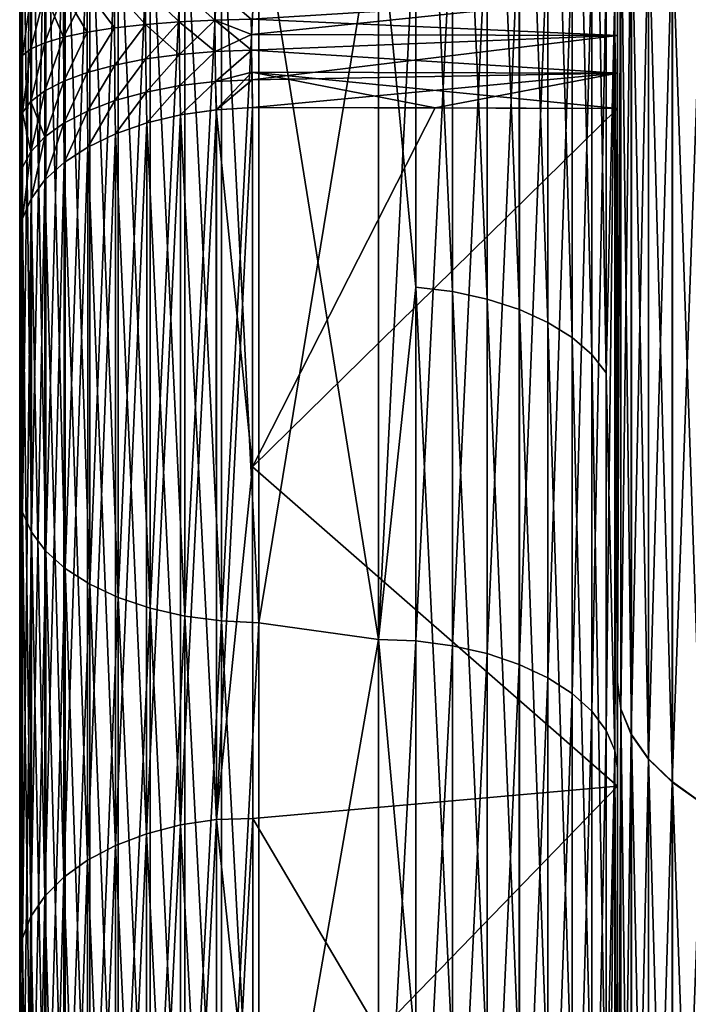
# Model space of a CAD drawing. Header units: metres. Extents: x -2 to 78, y -85 to 85.
# Tile 139 of 256: x 12.5 to 13.059, y -45.355 to -44.531. Entities that reach past the tile are written whole.
import ezdxf

# ---------------------------------------------------------------- set-up
doc = ezdxf.new("R2010")
doc.units = ezdxf.units.M
doc.layers.add('solid_20004802', color=7, linetype='CONTINUOUS')

msp = doc.modelspace()

# ---------------------------------------------------------------- linework, layer by layer
at = {"layer": 'solid_20004802'}
for points in [[(12.831279, -44.091808, -11.316695), (12.831272, -44.754642, -10.934008), (12.8, -44.424999, -11.128427)], [(12.861919, -44.758514, -10.940274), (12.831272, -44.754642, -10.934008), (12.831279, -44.091808, -11.316695)], [(12.861921, -44.095299, -11.323181), (12.861919, -44.758514, -10.940274), (12.831279, -44.091808, -11.316695)], [(12.891046, -44.76487, -10.950567), (12.861919, -44.758514, -10.940274), (12.861921, -44.095299, -11.323181)], [(12.891043, -44.101032, -11.333832), (12.891046, -44.76487, -10.950567), (12.861921, -44.095299, -11.323181)], [(12.917883, -44.773548, -10.964611), (12.891046, -44.76487, -10.950567), (12.891043, -44.101032, -11.333832)], [(12.917877, -44.108856, -11.348367), (12.917883, -44.773548, -10.964611), (12.891043, -44.101032, -11.333832)], [(12.941785, -44.784325, -10.982059), (12.917883, -44.773548, -10.964611), (12.917877, -44.108856, -11.348367)], [(12.941779, -44.118576, -11.366424), (12.941785, -44.784325, -10.982059), (12.917877, -44.108856, -11.348367)], [(12.96217, -44.796944, -11.002482), (12.941785, -44.784325, -10.982059), (12.941779, -44.118576, -11.366424)], [(12.962164, -44.129955, -11.387559), (12.96217, -44.796944, -11.002482), (12.941779, -44.118576, -11.366424)], [(12.978467, -44.811016, -11.025263), (12.96217, -44.796944, -11.002482), (12.962164, -44.129955, -11.387559)], [(12.978467, -44.142651, -11.411144), (12.978467, -44.811016, -11.025263), (12.962164, -44.129955, -11.387559)], [(12.990419, -44.826317, -11.050032), (12.978467, -44.811016, -11.025263), (12.978467, -44.142651, -11.411144)], [(12.990419, -44.156448, -11.436779), (12.990419, -44.826317, -11.050032), (12.978467, -44.142651, -11.411144)], [(12.990419, -44.156448, -11.436779), (12.997656, -44.509575, -11.274918), (12.990419, -44.826317, -11.050032)], [(12.5, -44.325001, -10.955221), (12.502442, -44.340382, -10.981865), (12.502442, -44.942852, -10.611251)], [(12.5, -44.924492, -10.586597), (12.5, -44.325001, -10.955221), (12.502442, -44.942852, -10.611251)], [(12.5, -44.430908, -10.325994), (12.5, -44.325001, -10.955221), (12.5, -44.924492, -10.586597)], [(12.5, -44.325001, 10.955221), (12.5, -44.924507, 10.586586), (12.502443, -44.340385, 10.98187)], [(12.5, -44.714161, 10.255698), (12.5, -44.924507, 10.586586), (12.5, -44.325001, 10.955221)], [(12.5, -44.668224, 10.281624), (12.5, -44.714161, 10.255698), (12.5, -44.325001, 10.955221)], [(12.5, -44.618114, 10.301608), (12.5, -44.668224, 10.281624), (12.5, -44.325001, 10.955221)], [(12.5, -44.566364, 10.314593), (12.5, -44.618114, 10.301608), (12.5, -44.325001, 10.955221)], [(12.5, -44.513382, 10.320601), (12.5, -44.566364, 10.314593), (12.5, -44.325001, 10.955221)], [(12.5, -44.924507, 10.586586), (12.502443, -44.942856, 10.611255), (12.502443, -44.340385, 10.98187)], [(12.502442, -44.340382, -10.981865), (12.509754, -44.355652, -11.008312), (12.509754, -44.959572, -10.636805)], [(12.502442, -44.942852, -10.611251), (12.502442, -44.340382, -10.981865), (12.509754, -44.959572, -10.636805)], [(12.502443, -44.340385, 10.98187), (12.502443, -44.942856, 10.611255), (12.509755, -44.355656, 11.008316)], [(12.502443, -44.942856, 10.611255), (12.509755, -44.959572, 10.636808), (12.509755, -44.355656, 11.008316)], [(12.509754, -44.355652, -11.008312), (12.521756, -44.370159, -11.033442), (12.521756, -44.97546, -10.661087)], [(12.509754, -44.959572, -10.636805), (12.509754, -44.355652, -11.008312), (12.521756, -44.97546, -10.661087)], [(12.509755, -44.355656, 11.008316), (12.509755, -44.959572, 10.636808), (12.521757, -44.370163, 11.033444)], [(12.509755, -44.959572, 10.636808), (12.521757, -44.97546, 10.661089), (12.521757, -44.370163, 11.033444)], [(12.521756, -44.370159, -11.033442), (12.538152, -44.383553, -11.056635), (12.538152, -44.99012, -10.683496)], [(12.521756, -44.97546, -10.661087), (12.521756, -44.370159, -11.033442), (12.538152, -44.99012, -10.683496)], [(12.521757, -44.370163, 11.033444), (12.521757, -44.97546, 10.661089), (12.538154, -44.383553, 11.056637)], [(12.521757, -44.97546, 10.661089), (12.538154, -44.990124, 10.683498), (12.538154, -44.383553, 11.056637)], [(12.538152, -44.383553, -11.056635), (12.558537, -44.395493, -11.077319), (12.558537, -45.003197, -10.703484)], [(12.538152, -44.99012, -10.683496), (12.538152, -44.383553, -11.056635), (12.558537, -45.003197, -10.703484)], [(12.538154, -44.383553, 11.056637), (12.538154, -44.990124, 10.683498), (12.558538, -44.395493, 11.07732)], [(13.002666, -44.405506, 12.144193), (13, -44.384079, 12.108876), (13, -45.084728, 11.712728)], [(13, -44.525002, 11.301632), (13, -45.084728, 11.712728), (13, -44.384079, 12.108876)], [(13, -45.084831, -11.712587), (13, -44.525002, -11.301632), (13, -44.384178, -12.108747)], [(13.002882, -44.40546, -12.144061), (13, -45.084831, -11.712587), (13, -44.384178, -12.108747)], [(12.538154, -44.990124, 10.683498), (12.558538, -45.003201, 10.703485), (12.558538, -44.395493, 11.07732)], [(12.558537, -44.395493, -11.077319), (12.582411, -44.405693, -11.094986), (12.582411, -45.014366, -10.720553)], [(12.558537, -45.003197, -10.703484), (12.558537, -44.395493, -11.077319), (12.582411, -45.014366, -10.720553)], [(12.558538, -44.395493, 11.07732), (12.558538, -45.003201, 10.703485), (12.582411, -44.405693, 11.094986)], [(12.558538, -45.003201, 10.703485), (12.582411, -45.014366, 10.720553), (12.582411, -44.405693, 11.094986)], [(12.582411, -44.405693, -11.094986), (12.609182, -44.413898, -11.109199), (12.609182, -45.023354, -10.734286)], [(12.582411, -45.014366, -10.720553), (12.582411, -44.405693, -11.094986), (12.609182, -45.023354, -10.734286)], [(12.582411, -44.405693, 11.094986), (12.582411, -45.014366, 10.720553), (12.609182, -44.413898, 11.109198)], [(13.002882, -44.40546, -12.144061), (13.002878, -45.107441, -11.747023), (13, -45.084831, -11.712587)], [(13.002668, -45.107483, 11.747151), (13.002666, -44.405506, 12.144193), (13, -45.084728, 11.712728)], [(13.011384, -44.42477, 12.180671), (13.002666, -44.405506, 12.144193), (13.002668, -45.107483, 11.747151)], [(13.011598, -45.128792, -11.782318), (13.002878, -45.107441, -11.747023), (13.002882, -44.40546, -12.144061)], [(13.011601, -44.424706, -12.18055), (13.011598, -45.128792, -11.782318), (13.002882, -44.40546, -12.144061)], [(12.582411, -45.014366, 10.720553), (12.609182, -45.023354, 10.734286), (12.609182, -44.413898, 11.109198)], [(12.609182, -44.413898, -11.109199), (12.638193, -44.419907, -11.119606), (12.638193, -45.029934, -10.744343)], [(12.609182, -45.023354, -10.734286), (12.609182, -44.413898, -11.109199), (12.638193, -45.029934, -10.744343)], [(12.609182, -44.413898, 11.109198), (12.609182, -45.023354, 10.734286), (12.638191, -44.419907, 11.119606)], [(12.609182, -45.023354, 10.734286), (12.638191, -45.029934, 10.744343), (12.638191, -44.419907, 11.119606)], [(12.638191, -44.419907, 11.119606), (12.638191, -45.029934, 10.744343), (12.668724, -44.423573, 11.125954)], [(12.638191, -45.029934, 10.744343), (12.668724, -45.033943, 10.750476), (12.668724, -44.423573, 11.125954)], [(12.638193, -44.419907, -11.119606), (12.668727, -44.423573, -11.125954), (12.668727, -45.033947, -10.750477)], [(12.638193, -45.029934, -10.744343), (12.638193, -44.419907, -11.119606), (12.668727, -45.033947, -10.750477)], [(12.668724, -44.423573, 11.125954), (12.668724, -45.033943, 10.750476), (12.7, -44.424999, 11.128427)], [(12.7, -45.035507, -10.752866), (12.668727, -45.033947, -10.750477), (12.668727, -44.423573, -11.125954)], [(12.7, -44.424999, -11.128427), (12.7, -45.035507, -10.752866), (12.668727, -44.423573, -11.125954)], [(12.5, -44.440125, -10.321852), (12.5, -44.430908, -10.325994), (12.5, -44.924492, -10.586597)], [(12.668724, -45.033943, 10.750476), (12.699998, -45.035507, 10.752866), (12.7, -44.424999, 11.128427)], [(12.8, -44.424999, 11.128427), (12.7, -44.424999, 11.128427), (12.699998, -45.035507, 10.752866)], [(12.800002, -45.049397, 10.743767), (12.8, -44.424999, 11.128427), (12.699998, -45.035507, 10.752866)], [(12.8, -45.049397, -10.743767), (12.7, -45.035507, -10.752866), (12.7, -44.424999, -11.128427)], [(12.8, -44.424999, -11.128427), (12.8, -45.049397, -10.743767), (12.7, -44.424999, -11.128427)], [(12.831272, -44.754642, -10.934008), (12.8, -45.049397, -10.743767), (12.8, -44.424999, -11.128427)], [(12.831264, -44.426071, 11.130285), (12.8, -44.424999, 11.128427), (12.800002, -45.049397, 10.743767)], [(12.831257, -45.050571, 10.745561), (12.831264, -44.426071, 11.130285), (12.800002, -45.049397, 10.743767)], [(12.861906, -44.429756, 11.136662), (12.831264, -44.426071, 11.130285), (12.831257, -45.050571, 10.745561)], [(12.861903, -45.054611, 10.751717), (12.861906, -44.429756, 11.136662), (12.831257, -45.050571, 10.745561)], [(12.891028, -44.435802, 11.147135), (12.861906, -44.429756, 11.136662), (12.861903, -45.054611, 10.751717)], [(13.011387, -45.128853, 11.782435), (13.011384, -44.42477, 12.180671), (13.002668, -45.107483, 11.747151)], [(13.0258, -44.443253, 12.215716), (13.011384, -44.42477, 12.180671), (13.011387, -45.128853, 11.782435)], [(13.026013, -45.149303, -11.816218), (13.011598, -45.128792, -11.782318), (13.011601, -44.424706, -12.18055)], [(13.026018, -44.443188, -12.215595), (13.026013, -45.149303, -11.816218), (13.011601, -44.424706, -12.18055)], [(12.5, -44.448124, -10.319922), (12.5, -44.440125, -10.321852), (12.5, -44.924492, -10.586597)], [(12.89103, -45.061245, 10.76183), (12.891028, -44.435802, 11.147135), (12.861903, -45.054611, 10.751717)], [(12.917863, -44.444054, 11.161427), (12.891028, -44.435802, 11.147135), (12.89103, -45.061245, 10.76183)], [(12.5, -44.460278, -10.31949), (12.5, -44.448124, -10.319922), (12.5, -44.924492, -10.586597)], [(12.917867, -45.070301, 10.77563), (12.917863, -44.444054, 11.161427), (12.89103, -45.061245, 10.76183)], [(12.941765, -44.454304, 11.179184), (12.917863, -44.444054, 11.161427), (12.917867, -45.070301, 10.77563)], [(13.025803, -45.149364, 11.816336), (13.0258, -44.443253, 12.215716), (13.011387, -45.128853, 11.782435)], [(13.045628, -44.460613, 12.24863), (13.0258, -44.443253, 12.215716), (13.025803, -45.149364, 11.816336)], [(13.045842, -45.168564, -11.848054), (13.026013, -45.149303, -11.816218), (13.026018, -44.443188, -12.215595)], [(13.045846, -44.460548, -12.248507), (13.045842, -45.168564, -11.848054), (13.026018, -44.443188, -12.215595)], [(12.94177, -45.081551, 10.792774), (12.941765, -44.454304, 11.179184), (12.917867, -45.070301, 10.77563)], [(12.962151, -44.466305, 11.199967), (12.941765, -44.454304, 11.179184), (12.94177, -45.081551, 10.792774)], [(12.5, -44.513382, -10.320601), (12.5, -44.460278, -10.31949), (12.5, -44.924492, -10.586597)], [(13.04563, -45.168625, 11.848173), (13.045628, -44.460613, 12.24863), (13.025803, -45.149364, 11.816336)], [(13.070477, -44.476505, 12.278758), (13.045628, -44.460613, 12.24863), (13.04563, -45.168625, 11.848173)], [(13.070691, -45.186195, -11.877197), (13.045842, -45.168564, -11.848054), (13.045846, -44.460548, -12.248507)], [(13.070696, -44.47644, -12.278635), (13.070691, -45.186195, -11.877197), (13.045846, -44.460548, -12.248507)], [(12.962155, -45.094715, 10.81284), (12.962151, -44.466305, 11.199967), (12.94177, -45.081551, 10.792774)], [(12.97852, -44.479759, 11.22327), (12.962151, -44.466305, 11.199967), (12.962155, -45.094715, 10.81284)], [(12.978524, -45.109478, 10.83534), (12.97852, -44.479759, 11.22327), (12.962155, -45.094715, 10.81284)], [(12.990418, -44.494263, 11.248392), (12.97852, -44.479759, 11.22327), (12.978524, -45.109478, 10.83534)], [(13.070479, -45.18626, 11.877316), (13.070477, -44.476505, 12.278758), (13.04563, -45.168625, 11.848173)], [(12.990418, -45.125389, 10.859587), (12.990418, -44.494263, 11.248392), (12.978524, -45.109478, 10.83534)], [(12.997656, -44.509575, 11.274918), (12.990418, -44.494263, 11.248392), (12.990418, -45.125389, 10.859587)], [(12.57936, -44.506111, -10.161241), (12.556344, -44.50703, -10.18158), (12.579412, -44.537964, -10.157614)], [(12.579412, -44.537964, 10.157614), (12.556344, -44.50703, 10.18158), (12.57936, -44.506111, 10.161241)], [(12.605236, -44.50536, -10.144644), (12.57936, -44.506111, -10.161241), (12.605302, -44.535011, -10.141268)], [(12.605302, -44.535011, 10.141268), (12.57936, -44.506111, 10.161241), (12.605236, -44.50536, 10.144644)], [(12.57936, -44.506111, -10.161241), (12.579412, -44.537964, -10.157614), (12.605302, -44.535011, -10.141268)], [(12.605302, -44.535011, 10.141268), (12.579412, -44.537964, 10.157614), (12.57936, -44.506111, 10.161241)], [(12.633397, -44.504799, -10.132213), (12.605236, -44.50536, -10.144644), (12.633479, -44.532799, -10.129028)], [(12.633479, -44.532799, 10.129028), (12.605236, -44.50536, 10.144644), (12.633397, -44.504799, 10.132213)], [(12.605236, -44.50536, -10.144644), (12.605302, -44.535011, -10.141268), (12.633479, -44.532799, -10.129028)], [(12.633479, -44.532799, 10.129028), (12.605302, -44.535011, 10.141268), (12.605236, -44.50536, 10.144644)], [(12.66314, -44.504436, -10.124241), (12.633397, -44.504799, -10.132213), (12.663237, -44.53138, -10.121186)], [(12.663237, -44.53138, 10.121186), (12.633397, -44.504799, 10.132213), (12.66314, -44.504436, 10.124241)], [(12.633397, -44.504799, -10.132213), (12.633479, -44.532799, -10.129028), (12.663237, -44.53138, -10.121186)], [(12.663237, -44.53138, 10.121186), (12.633479, -44.532799, 10.129028), (12.633397, -44.504799, 10.132213)], [(12.66314, -44.504436, -10.124241), (12.663237, -44.53138, -10.121186), (12.693732, -44.530769, -10.117895)], [(12.663237, -44.53138, 10.121186), (12.66314, -44.504436, 10.124241), (12.693732, -44.530769, 10.117895)], [(12.502374, -44.51194, -10.290041), (12.5, -44.513382, -10.320601), (12.5, -44.566364, -10.314593)], [(12.502374, -44.51194, -10.290041), (12.5, -44.566364, -10.314593), (12.502375, -44.560909, -10.284518)], [(12.502374, -44.51194, 10.290041), (12.5, -44.566364, 10.314593), (12.5, -44.513382, 10.320601)], [(12.502375, -44.560909, 10.284518), (12.5, -44.566364, 10.314593), (12.502374, -44.51194, 10.290041)], [(12.5, -44.566364, -10.314593), (12.5, -44.513382, -10.320601), (12.5, -44.924492, -10.586597)], [(12.509403, -44.510582, -10.260089), (12.502374, -44.51194, -10.290041), (12.502375, -44.560909, -10.284518)], [(12.502375, -44.560909, 10.284518), (12.502374, -44.51194, 10.290041), (12.509403, -44.510582, 10.260089)], [(12.509403, -44.510582, -10.260089), (12.502375, -44.560909, -10.284518), (12.509409, -44.555573, -10.255004)], [(12.509409, -44.555573, 10.255004), (12.502375, -44.560909, 10.284518), (12.509403, -44.510582, 10.260089)], [(12.520945, -44.509293, -10.231573), (12.509403, -44.510582, -10.260089), (12.509409, -44.555573, -10.255004)], [(12.509409, -44.555573, 10.255004), (12.509403, -44.510582, 10.260089), (12.520945, -44.509293, 10.231573)], [(12.520945, -44.509293, -10.231573), (12.509409, -44.555573, -10.255004), (12.520959, -44.550495, -10.226906)], [(12.520959, -44.550495, 10.226906), (12.509409, -44.555573, 10.255004), (12.520945, -44.509293, 10.231573)], [(12.536727, -44.508102, -10.205209), (12.520945, -44.509293, -10.231573), (12.536751, -44.545799, -10.20093)], [(12.520959, -44.550495, 10.226906), (12.520945, -44.509293, 10.231573), (12.536727, -44.508102, 10.205209)], [(12.520945, -44.509293, -10.231573), (12.520959, -44.550495, -10.226906), (12.536751, -44.545799, -10.20093)], [(12.536751, -44.545799, 10.20093), (12.520959, -44.550495, 10.226906), (12.536727, -44.508102, 10.205209)], [(12.556344, -44.50703, -10.18158), (12.536727, -44.508102, -10.205209), (12.55638, -44.541588, -10.177649)], [(12.536751, -44.545799, 10.20093), (12.536727, -44.508102, 10.205209), (12.556344, -44.50703, 10.18158)], [(12.536727, -44.508102, -10.205209), (12.536751, -44.545799, -10.20093), (12.55638, -44.541588, -10.177649)], [(12.55638, -44.541588, 10.177649), (12.536751, -44.545799, 10.20093), (12.556344, -44.50703, 10.18158)], [(12.556344, -44.50703, -10.18158), (12.55638, -44.541588, -10.177649), (12.579412, -44.537964, -10.157614)], [(12.579412, -44.537964, 10.157614), (12.55638, -44.541588, 10.177649), (12.556344, -44.50703, 10.18158)], [(12.693732, -44.530769, -10.117895), (12.693829, -44.543407, -10.115176), (13, -44.511341, -10.110641)], [(12.693732, -44.530769, 10.117895), (13, -44.511341, 10.110641), (13, -44.544308, 10.105217)], [(12.693829, -44.543407, -10.115176), (13, -44.544308, -10.105217), (13, -44.511341, -10.110641)], [(12.997656, -45.142189, 10.885195), (12.997656, -44.509575, 11.274918), (12.990418, -45.125389, 10.859587)], [(12.990419, -44.826317, -11.050032), (12.997656, -44.509575, -11.274918), (12.997656, -45.142189, -10.885195)], [(13, -45.157009, -10.91235), (12.997656, -44.509575, -11.274918), (13, -44.525002, -11.301632)], [(13, -45.157009, -10.91235), (12.997656, -45.142189, -10.885195), (12.997656, -44.509575, -11.274918)], [(13, -44.525002, 11.301632), (12.997656, -44.509575, 11.274918), (12.997656, -45.142189, 10.885195)], [(13, -44.511341, 10.110641), (13, -44.511341, -10.110641), (13, -44.544308, -10.105217)], [(13, -44.511341, 10.110641), (13, -44.544308, -10.105217), (13, -44.544308, 10.105217)], [(12.663237, -44.53138, -10.121186), (12.633479, -44.532799, -10.129028), (12.66344, -44.557636, -10.114559)], [(12.633652, -44.560081, 10.122121), (12.633479, -44.532799, 10.129028), (12.663237, -44.53138, 10.121186)], [(12.66344, -44.557636, 10.114559), (12.633652, -44.560081, 10.122121), (12.663237, -44.53138, 10.121186)], [(12.663237, -44.53138, -10.121186), (12.693829, -44.543407, -10.115176), (12.693732, -44.530769, -10.117895)], [(12.663237, -44.53138, 10.121186), (12.693732, -44.530769, 10.117895), (12.693829, -44.543407, 10.115176)], [(12.663237, -44.53138, -10.121186), (12.693961, -44.556644, -10.111387), (12.693829, -44.543407, -10.115176)], [(12.663237, -44.53138, -10.121186), (12.66344, -44.557636, -10.114559), (12.693961, -44.556644, -10.111387)], [(12.66344, -44.557636, 10.114559), (12.663237, -44.53138, 10.121186), (12.693829, -44.543407, 10.115176)], [(12.693829, -44.543407, 10.115176), (12.693732, -44.530769, 10.117895), (13, -44.544308, 10.105217)], [(13, -45.156914, 10.912414), (13, -44.525002, 11.301632), (12.997656, -45.142189, 10.885195)], [(13, -45.084831, -11.712587), (13, -45.157009, -10.91235), (13, -44.525002, -11.301632)], [(13, -45.156914, 10.912414), (13, -45.084728, 11.712728), (13, -44.525002, 11.301632)], [(12.579412, -44.537964, -10.157614), (12.55638, -44.541588, -10.177649), (12.556459, -44.575279, -10.169113)], [(12.556459, -44.575279, 10.169113), (12.55638, -44.541588, 10.177649), (12.579412, -44.537964, 10.157614)], [(12.579412, -44.537964, -10.157614), (12.556459, -44.575279, -10.169113), (12.57952, -44.569016, -10.14974)], [(12.57952, -44.569016, 10.14974), (12.556459, -44.575279, 10.169113), (12.579412, -44.537964, 10.157614)], [(12.605302, -44.535011, -10.141268), (12.579412, -44.537964, -10.157614), (12.57952, -44.569016, -10.14974)], [(12.57952, -44.569016, 10.14974), (12.579412, -44.537964, 10.157614), (12.605302, -44.535011, 10.141268)], [(12.605302, -44.535011, -10.141268), (12.57952, -44.569016, -10.14974), (12.605442, -44.563904, -10.133942)], [(12.605442, -44.563904, 10.133942), (12.57952, -44.569016, 10.14974), (12.605302, -44.535011, 10.141268)], [(12.633479, -44.532799, -10.129028), (12.605302, -44.535011, -10.141268), (12.633652, -44.560081, -10.122121)], [(12.605442, -44.563904, 10.133942), (12.605302, -44.535011, 10.141268), (12.633479, -44.532799, 10.129028)], [(12.605302, -44.535011, -10.141268), (12.605442, -44.563904, -10.133942), (12.633652, -44.560081, -10.122121)], [(12.633652, -44.560081, 10.122121), (12.605442, -44.563904, 10.133942), (12.633479, -44.532799, 10.129028)], [(12.633479, -44.532799, -10.129028), (12.633652, -44.560081, -10.122121), (12.66344, -44.557636, -10.114559)], [(12.536751, -44.545799, -10.20093), (12.520959, -44.550495, -10.226906), (12.520989, -44.590691, -10.21676)], [(12.520989, -44.590691, 10.21676), (12.520959, -44.550495, 10.226906), (12.536751, -44.545799, 10.20093)], [(12.536751, -44.545799, -10.20093), (12.520989, -44.590691, -10.21676), (12.536803, -44.582561, -10.191629)], [(12.536803, -44.582561, 10.191629), (12.520989, -44.590691, 10.21676), (12.536751, -44.545799, 10.20093)], [(12.55638, -44.541588, -10.177649), (12.536751, -44.545799, -10.20093), (12.536803, -44.582561, -10.191629)], [(12.536803, -44.582561, 10.191629), (12.536751, -44.545799, 10.20093), (12.55638, -44.541588, 10.177649)], [(12.55638, -44.541588, -10.177649), (12.536803, -44.582561, -10.191629), (12.556459, -44.575279, -10.169113)], [(12.556459, -44.575279, 10.169113), (12.536803, -44.582561, 10.191629), (12.55638, -44.541588, 10.177649)], [(12.66344, -44.557636, 10.114559), (12.693829, -44.543407, 10.115176), (12.693961, -44.556644, 10.111387)], [(12.693829, -44.543407, -10.115176), (12.693961, -44.556644, -10.111387), (13, -44.544308, -10.105217)], [(12.693961, -44.556644, 10.111387), (12.693829, -44.543407, 10.115176), (13, -44.544308, 10.105217)], [(12.693961, -44.556644, -10.111387), (12.694303, -44.581348, -10.101524), (13, -44.544308, -10.105217)], [(12.693961, -44.556644, 10.111387), (13, -44.544308, 10.105217), (13, -44.575897, 10.094369)], [(12.694303, -44.581348, -10.101524), (13, -44.575897, -10.094369), (13, -44.544308, -10.105217)], [(13, -44.544308, 10.105217), (13, -44.544308, -10.105217), (13, -44.575897, -10.094369)], [(13, -44.544308, 10.105217), (13, -44.575897, -10.094369), (13, -44.575897, 10.094369)], [(12.509409, -44.555573, -10.255004), (12.502375, -44.560909, -10.284518), (12.502378, -44.608719, -10.272501)], [(12.502378, -44.608719, 10.272501), (12.502375, -44.560909, 10.284518), (12.509409, -44.555573, 10.255004)], [(12.509409, -44.555573, -10.255004), (12.502378, -44.608719, -10.272501), (12.509422, -44.599483, -10.243944)], [(12.509422, -44.599483, 10.243944), (12.502378, -44.608719, 10.272501), (12.509409, -44.555573, 10.255004)], [(12.520959, -44.550495, -10.226906), (12.509409, -44.555573, -10.255004), (12.509422, -44.599483, -10.243944)], [(12.509422, -44.599483, 10.243944), (12.509409, -44.555573, 10.255004), (12.520959, -44.550495, 10.226906)], [(12.520959, -44.550495, -10.226906), (12.509422, -44.599483, -10.243944), (12.520989, -44.590691, -10.21676)], [(12.520989, -44.590691, 10.21676), (12.509422, -44.599483, 10.243944), (12.520959, -44.550495, 10.226906)], [(12.502375, -44.560909, -10.284518), (12.5, -44.566364, -10.314593), (12.5, -44.618114, -10.301608)], [(12.502375, -44.560909, -10.284518), (12.5, -44.618114, -10.301608), (12.502378, -44.608719, -10.272501)], [(12.502375, -44.560909, 10.284518), (12.5, -44.618114, 10.301608), (12.5, -44.566364, 10.314593)], [(12.502378, -44.608719, 10.272501), (12.5, -44.618114, 10.301608), (12.502375, -44.560909, 10.284518)], [(12.605442, -44.563904, -10.133942), (12.57952, -44.569016, -10.14974), (12.579687, -44.598732, -10.13775)], [(12.579687, -44.598732, 10.13775), (12.57952, -44.569016, 10.14974), (12.605442, -44.563904, 10.133942)], [(12.605442, -44.563904, -10.133942), (12.579687, -44.598732, -10.13775), (12.605657, -44.591568, -10.122783)], [(12.605657, -44.591568, 10.122783), (12.579687, -44.598732, 10.13775), (12.605442, -44.563904, 10.133942)], [(12.633652, -44.560081, -10.122121), (12.605442, -44.563904, -10.133942), (12.605657, -44.591568, -10.122783)], [(12.605657, -44.591568, 10.122783), (12.605442, -44.563904, 10.133942), (12.633652, -44.560081, 10.122121)], [(12.633652, -44.560081, -10.122121), (12.605657, -44.591568, -10.122783), (12.633913, -44.586212, -10.111598)], [(12.633913, -44.586212, 10.111598), (12.605657, -44.591568, 10.122783), (12.633652, -44.560081, 10.122121)], [(12.66344, -44.557636, -10.114559), (12.633652, -44.560081, -10.122121), (12.633913, -44.586212, -10.111598)], [(12.633913, -44.586212, 10.111598), (12.633652, -44.560081, 10.122121), (12.66344, -44.557636, 10.114559)], [(12.66344, -44.557636, -10.114559), (12.633913, -44.586212, -10.111598), (12.663746, -44.582798, -10.104463)], [(12.663746, -44.582798, 10.104463), (12.633913, -44.586212, 10.111598), (12.66344, -44.557636, 10.114559)], [(12.66344, -44.557636, -10.114559), (12.663746, -44.582798, -10.104463), (12.693961, -44.556644, -10.111387)], [(12.663746, -44.582798, 10.104463), (12.66344, -44.557636, 10.114559), (12.693961, -44.556644, 10.111387)], [(12.663746, -44.582798, -10.104463), (12.694303, -44.581348, -10.101524), (12.693961, -44.556644, -10.111387)], [(12.663746, -44.582798, 10.104463), (12.693961, -44.556644, 10.111387), (12.694203, -44.575081, 10.104393)], [(12.694203, -44.575081, 10.104393), (12.693961, -44.556644, 10.111387), (13, -44.575897, 10.094369)], [(12.5, -44.618114, -10.301608), (12.5, -44.566364, -10.314593), (12.5, -44.924492, -10.586597)], [(12.57952, -44.569016, -10.14974), (12.556459, -44.575279, -10.169113), (12.556581, -44.607525, -10.156116)], [(12.556581, -44.607525, 10.156116), (12.556459, -44.575279, 10.169113), (12.57952, -44.569016, 10.14974)], [(12.57952, -44.569016, -10.14974), (12.556581, -44.607525, -10.156116), (12.579687, -44.598732, -10.13775)], [(12.579687, -44.598732, 10.13775), (12.556581, -44.607525, 10.156116), (12.57952, -44.569016, 10.14974)], [(12.556459, -44.575279, -10.169113), (12.536803, -44.582561, -10.191629), (12.536884, -44.617748, -10.17747)], [(12.536884, -44.617748, 10.17747), (12.536803, -44.582561, 10.191629), (12.556459, -44.575279, 10.169113)], [(12.556459, -44.575279, -10.169113), (12.536884, -44.617748, -10.17747), (12.556581, -44.607525, -10.156116)], [(12.556581, -44.607525, 10.156116), (12.536884, -44.617748, 10.17747), (12.556459, -44.575279, 10.169113)], [(12.664239, -44.60638, 10.091087), (12.663746, -44.582798, 10.104463), (12.694203, -44.575081, 10.104393)], [(12.664239, -44.60638, 10.091087), (12.694203, -44.575081, 10.104393), (12.694764, -44.604614, 10.088447)], [(12.694203, -44.575081, 10.104393), (13, -44.575897, 10.094369), (13, -44.605328, 10.078388)], [(12.847383, -44.604694, 10.083615), (12.694203, -44.575081, 10.104393), (13, -44.605328, 10.078388)], [(12.847383, -44.604694, 10.083615), (12.694764, -44.604614, 10.088447), (12.694203, -44.575081, 10.104393)], [(12.694303, -44.581348, -10.101524), (12.694764, -44.604614, -10.088447), (13, -44.575897, -10.094369)], [(13, -44.575897, -10.094369), (12.694764, -44.604614, -10.088447), (12.847383, -44.604694, -10.083615)], [(13, -44.575897, -10.094369), (12.847383, -44.604694, -10.083615), (13, -44.605328, -10.078388)], [(13, -44.575897, 10.094369), (13, -44.575897, -10.094369), (13, -44.605328, -10.078388)], [(13, -44.575897, 10.094369), (13, -44.605328, -10.078388), (13, -44.605328, 10.078388)], [(12.536803, -44.582561, -10.191629), (12.520989, -44.590691, -10.21676), (12.521036, -44.629162, -10.20131)], [(12.521036, -44.629162, 10.20131), (12.520989, -44.590691, 10.21676), (12.536803, -44.582561, 10.191629)], [(12.536803, -44.582561, -10.191629), (12.521036, -44.629162, -10.20131), (12.536884, -44.617748, -10.17747)], [(12.536884, -44.617748, 10.17747), (12.521036, -44.629162, 10.20131), (12.536803, -44.582561, 10.191629)], [(12.606232, -44.617386, -10.107903), (12.633913, -44.586212, -10.111598), (12.605657, -44.591568, -10.122783)], [(12.606232, -44.617386, 10.107903), (12.605657, -44.591568, 10.122783), (12.633913, -44.586212, 10.111598)], [(12.606232, -44.617386, -10.107903), (12.634619, -44.61063, -10.097578), (12.633913, -44.586212, -10.111598)], [(12.634618, -44.61063, 10.097578), (12.606232, -44.617386, 10.107903), (12.633913, -44.586212, 10.111598)], [(12.634619, -44.61063, -10.097578), (12.663746, -44.582798, -10.104463), (12.633913, -44.586212, -10.111598)], [(12.634618, -44.61063, 10.097578), (12.633913, -44.586212, 10.111598), (12.663746, -44.582798, 10.104463)], [(12.664239, -44.60638, 10.091087), (12.634618, -44.61063, 10.097578), (12.663746, -44.582798, 10.104463)], [(12.634619, -44.61063, -10.097578), (12.66457, -44.606346, -10.091037), (12.663746, -44.582798, -10.104463)], [(12.66457, -44.606346, -10.091037), (12.694303, -44.581348, -10.101524), (12.663746, -44.582798, -10.104463)], [(12.66457, -44.606346, -10.091037), (12.694764, -44.604614, -10.088447), (12.694303, -44.581348, -10.101524)], [(12.520989, -44.590691, -10.21676), (12.509422, -44.599483, -10.243944), (12.521036, -44.629162, -10.20131)], [(12.509444, -44.641514, 10.227105), (12.509422, -44.599483, 10.243944), (12.520989, -44.590691, 10.21676)], [(12.521036, -44.629162, 10.20131), (12.509444, -44.641514, 10.227105), (12.520989, -44.590691, 10.21676)], [(12.580132, -44.626461, -10.121763), (12.605657, -44.591568, -10.122783), (12.579687, -44.598732, -10.13775)], [(12.580132, -44.626457, 10.121763), (12.579687, -44.598732, 10.13775), (12.605657, -44.591568, 10.122783)], [(12.580132, -44.626461, -10.121763), (12.606232, -44.617386, -10.107903), (12.605657, -44.591568, -10.122783)], [(12.606232, -44.617386, 10.107903), (12.580132, -44.626457, 10.121763), (12.605657, -44.591568, 10.122783)], [(12.509422, -44.599483, -10.243944), (12.502378, -44.608719, -10.272501), (12.509444, -44.641514, -10.227105)], [(12.509444, -44.641514, 10.227105), (12.502378, -44.608719, 10.272501), (12.509422, -44.599483, 10.243944)], [(12.509422, -44.599483, -10.243944), (12.509444, -44.641514, -10.227105), (12.521036, -44.629162, -10.20131)], [(12.556902, -44.637615, -10.138804), (12.579687, -44.598732, -10.13775), (12.556581, -44.607525, -10.156116)], [(12.556902, -44.637615, 10.138804), (12.556581, -44.607525, 10.156116), (12.579687, -44.598732, 10.13775)], [(12.556902, -44.637615, -10.138804), (12.580132, -44.626461, -10.121763), (12.579687, -44.598732, -10.13775)], [(12.580132, -44.626457, 10.121763), (12.556902, -44.637615, 10.138804), (12.579687, -44.598732, 10.13775)], [(12.694844, -44.905113, 9.885191), (12.664239, -44.60638, 10.091087), (12.694764, -44.604614, 10.088447)], [(12.664542, -45.199833, -9.676252), (12.694844, -44.905113, -9.885191), (12.694764, -44.604614, -10.088447)], [(12.664542, -45.199833, -9.676252), (12.694764, -44.604614, -10.088447), (12.66457, -44.606346, -10.091037)], [(12.847383, -44.604694, -10.083615), (12.694764, -44.604614, -10.088447), (12.694844, -44.905113, -9.885191)], [(12.847383, -44.604694, 10.083615), (13, -44.605328, 10.078388), (12.694764, -44.604614, 10.088447)], [(12.694844, -44.905113, 9.885191), (12.694764, -44.604614, 10.088447), (13, -44.605328, 10.078388)], [(12.847383, -44.604694, -10.083615), (12.694844, -44.905113, -9.885191), (13, -44.605328, -10.078388)], [(12.694844, -44.905113, -9.885191), (13, -45.172218, -9.683253), (13, -44.605328, -10.078388)], [(13, -45.172218, 9.683253), (12.694844, -44.905113, 9.885191), (13, -44.605328, 10.078388)], [(13, -44.605328, 10.078388), (13, -44.605328, -10.078388), (13, -45.172218, -9.683253)], [(13, -45.172218, 9.683253), (13, -44.605328, 10.078388), (13, -45.172218, -9.683253)], [(12.502378, -44.608719, -10.272501), (12.5, -44.618114, -10.301608), (12.502384, -44.654488, -10.254205)], [(12.502384, -44.654488, 10.254205), (12.5, -44.618114, 10.301608), (12.502378, -44.608719, 10.272501)], [(12.502378, -44.608719, -10.272501), (12.502384, -44.654488, -10.254205), (12.509444, -44.641514, -10.227105)], [(12.509444, -44.641514, 10.227105), (12.502384, -44.654488, 10.254205), (12.502378, -44.608719, 10.272501)], [(12.537093, -44.6506, -10.158643), (12.556581, -44.607525, -10.156116), (12.536884, -44.617748, -10.17747)], [(12.537093, -44.6506, 10.158643), (12.536884, -44.617748, 10.17747), (12.556581, -44.607525, 10.156116)], [(12.537093, -44.6506, -10.158643), (12.556902, -44.637615, -10.138804), (12.556581, -44.607525, -10.156116)], [(12.556902, -44.637615, 10.138804), (12.537093, -44.6506, 10.158643), (12.556581, -44.607525, 10.156116)], [(12.606165, -45.211903, -9.692468), (12.634619, -44.61063, -10.097578), (12.606232, -44.617386, -10.107903)], [(12.606165, -45.211903, -9.692468), (12.634567, -45.204517, -9.682546), (12.634619, -44.61063, -10.097578)], [(12.634567, -45.204517, 9.682546), (12.606232, -44.617386, 10.107903), (12.634618, -44.61063, 10.097578)], [(12.634567, -45.204517, -9.682546), (12.664542, -45.199833, -9.676252), (12.66457, -44.606346, -10.091037)], [(12.634567, -45.204517, -9.682546), (12.66457, -44.606346, -10.091037), (12.634619, -44.61063, -10.097578)], [(12.634567, -45.204517, 9.682546), (12.634618, -44.61063, 10.097578), (12.664542, -45.199833, 9.676252)], [(12.664542, -45.199833, 9.676252), (12.634618, -44.61063, 10.097578), (12.664239, -44.60638, 10.091087)], [(12.694844, -44.905113, 9.885191), (12.664542, -45.199833, 9.676252), (12.664239, -44.60638, 10.091087)], [(12.5, -44.667683, -10.281883), (12.5, -44.618114, -10.301608), (12.5, -44.924492, -10.586597)], [(12.502384, -44.654488, -10.254205), (12.5, -44.618114, -10.301608), (12.5, -44.667683, -10.281883)], [(12.502384, -44.654488, 10.254205), (12.5, -44.668224, 10.281624), (12.5, -44.618114, 10.301608)], [(12.521152, -44.665108, -10.180809), (12.536884, -44.617748, -10.17747), (12.521036, -44.629162, -10.20131)], [(12.521152, -44.665108, 10.180809), (12.521036, -44.629162, 10.20131), (12.536884, -44.617748, 10.17747)], [(12.521152, -44.665108, -10.180809), (12.537093, -44.6506, -10.158643), (12.536884, -44.617748, -10.17747)], [(12.537093, -44.6506, 10.158643), (12.521152, -44.665108, 10.180809), (12.536884, -44.617748, 10.17747)], [(12.580057, -45.221809, -9.705781), (12.606232, -44.617386, -10.107903), (12.580132, -44.626461, -10.121763)], [(12.580057, -45.221809, -9.705781), (12.606165, -45.211903, -9.692468), (12.606232, -44.617386, -10.107903)], [(12.606165, -45.211903, 9.692468), (12.580132, -44.626457, 10.121763), (12.606232, -44.617386, 10.107903)], [(12.606165, -45.211903, 9.692468), (12.606232, -44.617386, 10.107903), (12.634567, -45.204517, 9.682546)], [(12.509493, -44.680817, -10.204806), (12.521036, -44.629162, -10.20131), (12.509444, -44.641514, -10.227105)], [(12.509492, -44.680817, 10.204807), (12.509444, -44.641514, 10.227105), (12.521036, -44.629162, 10.20131)], [(12.521152, -44.665108, 10.180809), (12.509492, -44.680817, 10.204807), (12.521036, -44.629162, 10.20131)], [(12.509493, -44.680817, -10.204806), (12.521152, -44.665108, -10.180809), (12.521036, -44.629162, -10.20131)], [(12.556828, -45.233982, -9.722143), (12.580132, -44.626461, -10.121763), (12.556902, -44.637615, -10.138804)], [(12.556828, -45.233982, -9.722143), (12.580057, -45.221809, -9.705781), (12.580132, -44.626461, -10.121763)], [(12.580057, -45.221809, 9.705781), (12.556902, -44.637615, 10.138804), (12.580132, -44.626457, 10.121763)], [(12.580057, -45.221809, 9.705781), (12.580132, -44.626457, 10.121763), (12.606165, -45.211903, 9.692468)], [(12.537025, -45.248154, -9.741185), (12.556902, -44.637615, -10.138804), (12.537093, -44.6506, -10.158643)], [(12.537025, -45.248154, -9.741185), (12.556828, -45.233982, -9.722143), (12.556902, -44.637615, -10.138804)], [(12.556828, -45.233982, 9.722143), (12.537093, -44.6506, 10.158643), (12.556902, -44.637615, 10.138804)], [(12.556828, -45.233982, 9.722143), (12.556902, -44.637615, 10.138804), (12.580057, -45.221809, 9.705781)], [(12.502393, -44.697323, -10.230026), (12.509444, -44.641514, -10.227105), (12.502384, -44.654488, -10.254205)], [(12.502394, -44.697323, 10.230023), (12.502384, -44.654488, 10.254205), (12.509444, -44.641514, 10.227105)], [(12.502393, -44.697323, -10.230026), (12.509493, -44.680817, -10.204806), (12.509444, -44.641514, -10.227105)], [(12.509492, -44.680817, 10.204807), (12.502394, -44.697323, 10.230023), (12.509444, -44.641514, 10.227105)], [(12.502384, -44.654488, -10.254205), (12.5, -44.667683, -10.281883), (12.5, -44.714161, -10.255698)], [(12.502393, -44.697323, -10.230026), (12.502384, -44.654488, -10.254205), (12.5, -44.714161, -10.255698)], [(12.502384, -44.654488, 10.254205), (12.5, -44.714161, 10.255698), (12.5, -44.668224, 10.281624)], [(12.502394, -44.697323, 10.230023), (12.5, -44.714161, 10.255698), (12.502384, -44.654488, 10.254205)], [(12.521096, -45.263981, -9.762456), (12.537093, -44.6506, -10.158643), (12.521152, -44.665108, -10.180809)], [(12.521096, -45.263981, -9.762456), (12.537025, -45.248154, -9.741185), (12.537093, -44.6506, -10.158643)], [(12.537025, -45.248154, 9.741185), (12.521152, -44.665108, 10.180809), (12.537093, -44.6506, 10.158643)], [(12.537025, -45.248154, 9.741185), (12.537093, -44.6506, 10.158643), (12.556828, -45.233982, 9.722143)], [(12.5, -44.714161, -10.255698), (12.5, -44.667683, -10.281883), (12.5, -44.924492, -10.586597)], [(12.509453, -45.281109, -9.785478), (12.521152, -44.665108, -10.180809), (12.509493, -44.680817, -10.204806)], [(12.509453, -45.281109, -9.785478), (12.521096, -45.263981, -9.762456), (12.521152, -44.665108, -10.180809)], [(12.521096, -45.263981, 9.762456), (12.509492, -44.680817, 10.204807), (12.521152, -44.665108, 10.180809)], [(12.521096, -45.263981, 9.762456), (12.521152, -44.665108, 10.180809), (12.537025, -45.248154, 9.741185)], [(12.502372, -45.29911, -9.809668), (12.509493, -44.680817, -10.204806), (12.502393, -44.697323, -10.230026)], [(12.509453, -45.281109, -9.785478), (12.509493, -44.680817, -10.204806), (12.502372, -45.29911, -9.809668)], [(12.509453, -45.281109, 9.785478), (12.502394, -44.697323, 10.230023), (12.509492, -44.680817, 10.204807)], [(12.509453, -45.281109, 9.785478), (12.509492, -44.680817, 10.204807), (12.521096, -45.263981, 9.762456)], [(12.502393, -44.697323, -10.230026), (12.5, -44.714161, -10.255698), (12.5, -45.315502, -9.835615)], [(12.502372, -45.29911, -9.809668), (12.502393, -44.697323, -10.230026), (12.5, -45.315502, -9.835615)], [(12.502372, -45.29911, 9.809668), (12.5, -44.714161, 10.255698), (12.502394, -44.697323, 10.230023)], [(12.502372, -45.29911, 9.809668), (12.502394, -44.697323, 10.230023), (12.509453, -45.281109, 9.785478)], [(12.5, -45.315502, -9.835615), (12.5, -44.714161, -10.255698), (12.5, -44.924492, -10.586597)], [(12.5, -44.714161, 10.255698), (12.5, -45.315502, 9.835615), (12.5, -44.924507, 10.586586)], [(12.502372, -45.29911, 9.809668), (12.5, -45.315502, 9.835615), (12.5, -44.714161, 10.255698)], [(12.831272, -44.754642, -10.934008), (12.831266, -45.39352, -10.512543), (12.8, -45.049397, -10.743767)], [(12.861917, -45.397758, -10.518568), (12.831266, -45.39352, -10.512543), (12.831272, -44.754642, -10.934008)], [(12.861919, -44.758514, -10.940274), (12.861917, -45.397758, -10.518568), (12.831272, -44.754642, -10.934008)], [(12.891049, -45.404716, -10.528466), (12.861917, -45.397758, -10.518568), (12.861919, -44.758514, -10.940274)], [(12.891046, -44.76487, -10.950567), (12.891049, -45.404716, -10.528466), (12.861919, -44.758514, -10.940274)], [(12.917888, -45.414215, -10.541971), (12.891049, -45.404716, -10.528466), (12.891046, -44.76487, -10.950567)], [(12.917883, -44.773548, -10.964611), (12.917888, -45.414215, -10.541971), (12.891046, -44.76487, -10.950567)], [(12.941792, -45.426014, -10.558748), (12.917888, -45.414215, -10.541971), (12.917883, -44.773548, -10.964611)], [(12.941785, -44.784325, -10.982059), (12.941792, -45.426014, -10.558748), (12.917883, -44.773548, -10.964611)], [(12.962175, -45.439827, -10.578385), (12.941792, -45.426014, -10.558748), (12.941785, -44.784325, -10.982059)], [(12.96217, -44.796944, -11.002482), (12.962175, -45.439827, -10.578385), (12.941785, -44.784325, -10.982059)], [(12.978467, -45.455227, -10.600281), (12.962175, -45.439827, -10.578385), (12.96217, -44.796944, -11.002482)], [(12.978467, -44.811016, -11.025263), (12.978467, -45.455227, -10.600281), (12.96217, -44.796944, -11.002482)], [(12.990419, -45.471973, -10.624095), (12.978467, -45.455227, -10.600281), (12.978467, -44.811016, -11.025263)], [(12.990419, -44.826317, -11.050032), (12.990419, -45.471973, -10.624095), (12.978467, -44.811016, -11.025263)], [(12.990419, -44.826317, -11.050032), (12.997656, -45.142189, -10.885195), (12.990419, -45.471973, -10.624095)], [(12.664542, -45.199833, -9.676252), (12.694903, -45.199245, -9.673079), (12.694844, -44.905113, -9.885191)], [(12.694844, -44.905113, 9.885191), (12.694903, -45.199245, 9.673079), (12.664542, -45.199833, 9.676252)], [(12.694844, -44.905113, -9.885191), (12.694903, -45.199245, -9.673079), (13, -45.172218, -9.683253)], [(13, -45.172218, 9.683253), (12.694903, -45.199245, 9.673079), (12.694844, -44.905113, 9.885191)], [(12.5, -45.503117, -10.184628), (12.5, -44.924492, -10.586597), (12.502442, -44.942852, -10.611251)], [(12.5, -45.315502, -9.835615), (12.5, -44.924492, -10.586597), (12.5, -45.503117, -10.184628)], [(12.5, -44.924507, 10.586586), (12.5, -45.503136, 10.184613), (12.502443, -44.942856, 10.611255)], [(12.5, -45.315502, 9.835615), (12.5, -45.503136, 10.184613), (12.5, -44.924507, 10.586586)], [(12.5, -45.503117, -10.184628), (12.502442, -44.942852, -10.611251), (12.502442, -45.523716, -10.20762)], [(12.5, -45.503136, 10.184613), (12.502443, -45.52372, 10.207624), (12.502443, -44.942856, 10.611255)], [(12.502442, -44.942852, -10.611251), (12.509754, -44.959572, -10.636805), (12.509754, -45.541836, -10.232203)], [(12.502442, -45.523716, -10.20762), (12.502442, -44.942852, -10.611251), (12.509754, -45.541836, -10.232203)], [(12.502443, -44.942856, 10.611255), (12.502443, -45.52372, 10.207624), (12.509755, -44.959572, 10.636808)], [(12.502443, -45.52372, 10.207624), (12.509755, -45.54184, 10.232205), (12.509755, -44.959572, 10.636808)], [(12.509754, -44.959572, -10.636805), (12.521756, -44.97546, -10.661087), (12.521756, -45.559052, -10.25556)], [(12.509754, -45.541836, -10.232203), (12.509754, -44.959572, -10.636805), (12.521756, -45.559052, -10.25556)], [(12.509755, -44.959572, 10.636808), (12.509755, -45.54184, 10.232205), (12.521757, -44.97546, 10.661089)], [(12.509755, -45.54184, 10.232205), (12.521757, -45.559055, 10.255563), (12.521757, -44.97546, 10.661089)], [(12.521756, -44.97546, -10.661087), (12.538152, -44.99012, -10.683496), (12.538152, -45.574944, -10.277118)], [(12.521756, -45.559052, -10.25556), (12.521756, -44.97546, -10.661087), (12.538152, -45.574944, -10.277118)], [(12.521757, -44.97546, 10.661089), (12.521757, -45.559055, 10.255563), (12.538154, -44.990124, 10.683498)], [(12.521757, -45.559055, 10.255563), (12.538154, -45.574944, 10.27712), (12.538154, -44.990124, 10.683498)], [(12.538152, -44.99012, -10.683496), (12.558537, -45.003197, -10.703484), (12.558537, -45.589111, -10.296345)], [(12.538152, -45.574944, -10.277118), (12.538152, -44.99012, -10.683496), (12.558537, -45.589111, -10.296345)], [(12.538154, -44.990124, 10.683498), (12.538154, -45.574944, 10.27712), (12.558538, -45.003201, 10.703485)], [(12.538154, -45.574944, 10.27712), (12.558538, -45.589115, 10.296345), (12.558538, -45.003201, 10.703485)], [(12.558537, -45.003197, -10.703484), (12.582411, -45.014366, -10.720553), (12.582411, -45.601215, -10.312765)], [(12.558537, -45.589111, -10.296345), (12.558537, -45.003197, -10.703484), (12.582411, -45.601215, -10.312765)], [(12.558538, -45.003201, 10.703485), (12.558538, -45.589115, 10.296345), (12.582411, -45.014366, 10.720553)], [(12.558538, -45.589115, 10.296345), (12.582411, -45.601215, 10.312765), (12.582411, -45.014366, 10.720553)], [(12.582411, -45.014366, -10.720553), (12.609182, -45.023354, -10.734286), (12.609182, -45.610954, -10.325975)], [(12.582411, -45.601215, -10.312765), (12.582411, -45.014366, -10.720553), (12.609182, -45.610954, -10.325975)], [(12.582411, -45.014366, 10.720553), (12.582411, -45.601215, 10.312765), (12.609182, -45.023354, 10.734286)], [(12.582411, -45.601215, 10.312765), (12.609182, -45.610954, 10.325975), (12.609182, -45.023354, 10.734286)], [(12.609182, -45.023354, -10.734286), (12.638193, -45.029934, -10.744343), (12.638193, -45.618084, -10.335649)], [(12.609182, -45.610954, -10.325975), (12.609182, -45.023354, -10.734286), (12.638193, -45.618084, -10.335649)], [(12.609182, -45.023354, 10.734286), (12.609182, -45.610954, 10.325975), (12.638191, -45.029934, 10.744343)], [(12.609182, -45.610954, 10.325975), (12.638191, -45.618084, 10.335649), (12.638191, -45.029934, 10.744343)], [(12.638191, -45.029934, 10.744343), (12.638191, -45.618084, 10.335649), (12.668724, -45.033943, 10.750476)], [(12.638193, -45.029934, -10.744343), (12.668727, -45.033947, -10.750477), (12.668727, -45.622433, -10.34155)], [(12.638193, -45.618084, -10.335649), (12.638193, -45.029934, -10.744343), (12.668727, -45.622433, -10.34155)], [(12.638191, -45.618084, 10.335649), (12.668724, -45.622433, 10.34155), (12.668724, -45.033943, 10.750476)], [(12.668724, -45.033943, 10.750476), (12.668724, -45.622433, 10.34155), (12.699998, -45.035507, 10.752866)], [(12.668724, -45.622433, 10.34155), (12.699997, -45.624126, 10.343848), (12.699998, -45.035507, 10.752866)], [(12.7, -45.624126, -10.343848), (12.668727, -45.622433, -10.34155), (12.668727, -45.033947, -10.750477)], [(12.7, -45.035507, -10.752866), (12.7, -45.624126, -10.343848), (12.668727, -45.033947, -10.750477)], [(12.800002, -45.049397, 10.743767), (12.699998, -45.035507, 10.752866), (12.699997, -45.624126, 10.343848)], [(12.8, -45.049397, -10.743767), (12.7, -45.624126, -10.343848), (12.7, -45.035507, -10.752866)], [(12.800003, -45.650829, 10.324113), (12.800002, -45.049397, 10.743767), (12.699997, -45.624126, 10.343848)], [(12.8, -45.049397, -10.743767), (12.8, -45.650829, -10.324113), (12.7, -45.624126, -10.343848)], [(12.831266, -45.39352, -10.512543), (12.8, -45.650829, -10.324113), (12.8, -45.049397, -10.743767)], [(12.831257, -45.050571, 10.745561), (12.800002, -45.049397, 10.743767), (12.800003, -45.650829, 10.324113)], [(12.83125, -45.652103, 10.325836), (12.831257, -45.050571, 10.745561), (12.800003, -45.650829, 10.324113)], [(12.861903, -45.054611, 10.751717), (12.831257, -45.050571, 10.745561), (12.83125, -45.652103, 10.325836)], [(12.8619, -45.65649, 10.331752), (12.861903, -45.054611, 10.751717), (12.83125, -45.652103, 10.325836)], [(12.89103, -45.061245, 10.76183), (12.861903, -45.054611, 10.751717), (12.8619, -45.65649, 10.331752)], [(12.891031, -45.663692, 10.341472), (12.89103, -45.061245, 10.76183), (12.8619, -45.65649, 10.331752)], [(12.917867, -45.070301, 10.77563), (12.89103, -45.061245, 10.76183), (12.891031, -45.663692, 10.341472)], [(12.917871, -45.673519, 10.354733), (12.917867, -45.070301, 10.77563), (12.891031, -45.663692, 10.341472)], [(12.94177, -45.081551, 10.792774), (12.917867, -45.070301, 10.77563), (12.917871, -45.673519, 10.354733)], [(12.941774, -45.68573, 10.37121), (12.94177, -45.081551, 10.792774), (12.917871, -45.673519, 10.354733)], [(12.962155, -45.094715, 10.81284), (12.94177, -45.081551, 10.792774), (12.941774, -45.68573, 10.37121)], [(13.002668, -45.107483, 11.747151), (13, -45.084728, 11.712728), (13, -45.760826, 11.276125)], [(13, -45.156914, 10.912414), (13, -45.760826, 11.276125), (13, -45.084728, 11.712728)], [(13, -45.760929, -11.275974), (13, -45.157009, -10.91235), (13, -45.084831, -11.712587)], [(13.002878, -45.107441, -11.747023), (13, -45.760929, -11.275974), (13, -45.084831, -11.712587)], [(12.96216, -45.70002, 10.390494), (12.962155, -45.094715, 10.81284), (12.941774, -45.68573, 10.37121)], [(12.978524, -45.109478, 10.83534), (12.962155, -45.094715, 10.81284), (12.96216, -45.70002, 10.390494)], [(13.002878, -45.107441, -11.747023), (13.002873, -45.784893, -11.309454), (13, -45.760929, -11.275974)], [(13.002671, -45.784939, 11.30958), (13.002668, -45.107483, 11.747151), (13, -45.760826, 11.276125)], [(13.011387, -45.128853, 11.782435), (13.002668, -45.107483, 11.747151), (13.002671, -45.784939, 11.30958)], [(13.011593, -45.808281, -11.343434), (13.002873, -45.784893, -11.309454), (13.002878, -45.107441, -11.747023)], [(13.011598, -45.128792, -11.782318), (13.011593, -45.808281, -11.343434), (13.002878, -45.107441, -11.747023)], [(12.978529, -45.716045, 10.412117), (12.978524, -45.109478, 10.83534), (12.96216, -45.70002, 10.390494)], [(12.990418, -45.125389, 10.859587), (12.978524, -45.109478, 10.83534), (12.978529, -45.716045, 10.412117)], [(12.990418, -45.733307, 10.43541), (12.990418, -45.125389, 10.859587), (12.978529, -45.716045, 10.412117)], [(12.997656, -45.142189, 10.885195), (12.990418, -45.125389, 10.859587), (12.990418, -45.733307, 10.43541)], [(13.01139, -45.808342, 11.343549), (13.011387, -45.128853, 11.782435), (13.002671, -45.784939, 11.30958)], [(13.025803, -45.149364, 11.816336), (13.011387, -45.128853, 11.782435), (13.01139, -45.808342, 11.343549)], [(13.026009, -45.83075, -11.376072), (13.011593, -45.808281, -11.343434), (13.011598, -45.128792, -11.782318)], [(13.026013, -45.149303, -11.816218), (13.026009, -45.83075, -11.376072), (13.011598, -45.128792, -11.782318)], [(12.997656, -45.751541, 10.460017), (12.997656, -45.142189, 10.885195), (12.990418, -45.733307, 10.43541)], [(12.990419, -45.471973, -10.624095), (12.997656, -45.142189, -10.885195), (12.997656, -45.751541, -10.460017)], [(13, -45.767178, -10.486527), (12.997656, -45.751541, -10.460017), (12.997656, -45.142189, -10.885195)], [(13, -45.157009, -10.91235), (13, -45.767178, -10.486527), (12.997656, -45.142189, -10.885195)], [(13, -45.767025, 10.486638), (12.997656, -45.142189, 10.885195), (12.997656, -45.751541, 10.460017)], [(13, -45.767025, 10.486638), (13, -45.156914, 10.912414), (12.997656, -45.142189, 10.885195)], [(13, -45.767025, 10.486638), (13, -45.760826, 11.276125), (13, -45.156914, 10.912414)], [(13, -45.760929, -11.275974), (13, -45.767178, -10.486527), (13, -45.157009, -10.91235)], [(13.025805, -45.830811, 11.376185), (13.025803, -45.149364, 11.816336), (13.01139, -45.808342, 11.343549)], [(13.04563, -45.168625, 11.848173), (13.025803, -45.149364, 11.816336), (13.025805, -45.830811, 11.376185)], [(13.045837, -45.851845, -11.406721), (13.026009, -45.83075, -11.376072), (13.026013, -45.149303, -11.816218)], [(13.045842, -45.168564, -11.848054), (13.045837, -45.851845, -11.406721), (13.026013, -45.149303, -11.816218)], [(12.694903, -45.199245, -9.673079), (12.694942, -45.486744, -9.452313), (13, -45.172218, -9.683253)], [(13, -45.716133, 9.255555), (12.694903, -45.199245, 9.673079), (13, -45.172218, 9.683253)], [(12.694942, -45.486744, -9.452313), (13, -45.716133, -9.255555), (13, -45.172218, -9.683253)], [(13, -45.172218, 9.683253), (13, -45.172218, -9.683253), (13, -45.716133, -9.255555)], [(13, -45.716133, 9.255555), (13, -45.172218, 9.683253), (13, -45.716133, -9.255555)], [(13.045633, -45.851906, 11.406837), (13.04563, -45.168625, 11.848173), (13.025805, -45.830811, 11.376185)], [(13.070479, -45.18626, 11.877316), (13.04563, -45.168625, 11.848173), (13.045633, -45.851906, 11.406837)], [(13.070686, -45.871159, -11.434779), (13.045837, -45.851845, -11.406721), (13.045842, -45.168564, -11.848054)], [(13.070691, -45.186195, -11.877197), (13.070686, -45.871159, -11.434779), (13.045842, -45.168564, -11.848054)], [(13.070482, -45.87122, 11.434895), (13.070479, -45.18626, 11.877316), (13.045633, -45.851906, 11.406837)], [(12.606133, -45.780842, -9.241893), (12.634542, -45.772865, -9.232422), (12.634567, -45.204517, -9.682546)], [(12.606165, -45.211903, -9.692468), (12.606133, -45.780842, -9.241893), (12.634567, -45.204517, -9.682546)], [(12.606165, -45.211903, 9.692468), (12.634567, -45.204517, 9.682546), (12.634542, -45.772865, 9.232422)], [(12.634542, -45.772865, -9.232422), (12.664529, -45.767803, -9.226411), (12.664542, -45.199833, -9.676252)], [(12.634567, -45.204517, -9.682546), (12.634542, -45.772865, -9.232422), (12.664542, -45.199833, -9.676252)], [(12.634542, -45.772865, 9.232422), (12.634567, -45.204517, 9.682546), (12.664529, -45.767803, 9.226411)], [(12.634567, -45.204517, 9.682546), (12.664542, -45.199833, 9.676252), (12.664529, -45.767803, 9.226411)], [(12.664529, -45.767803, -9.226411), (12.694942, -45.486744, -9.452313), (12.694903, -45.199245, -9.673079)], [(12.664542, -45.199833, -9.676252), (12.664529, -45.767803, -9.226411), (12.694903, -45.199245, -9.673079)], [(12.694942, -45.486744, 9.452313), (12.664529, -45.767803, 9.226411), (12.664542, -45.199833, 9.676252)], [(12.694903, -45.199245, 9.673079), (12.694942, -45.486744, 9.452313), (12.664542, -45.199833, 9.676252)], [(13, -45.716133, 9.255555), (12.694942, -45.486744, 9.452313), (12.694903, -45.199245, 9.673079)], [(12.580021, -45.791542, -9.254599), (12.606133, -45.780842, -9.241893), (12.606165, -45.211903, -9.692468)], [(12.580057, -45.221809, -9.705781), (12.580021, -45.791542, -9.254599), (12.606165, -45.211903, -9.692468)], [(12.580057, -45.221809, 9.705781), (12.606165, -45.211903, 9.692468), (12.606133, -45.780842, 9.241893)], [(12.606133, -45.780842, 9.241893), (12.606165, -45.211903, 9.692468), (12.634542, -45.772865, 9.232422)], [(12.55679, -45.804688, -9.270209), (12.580021, -45.791542, -9.254599), (12.580057, -45.221809, -9.705781)], [(12.556828, -45.233982, -9.722143), (12.55679, -45.804688, -9.270209), (12.580057, -45.221809, -9.705781)], [(12.556828, -45.233982, 9.722143), (12.580057, -45.221809, 9.705781), (12.580021, -45.791542, 9.254599)], [(12.580021, -45.791542, 9.254599), (12.580057, -45.221809, 9.705781), (12.606133, -45.780842, 9.241893)], [(12.536992, -45.819981, -9.288376), (12.55679, -45.804688, -9.270209), (12.556828, -45.233982, -9.722143)], [(12.537025, -45.248154, -9.741185), (12.536992, -45.819981, -9.288376), (12.556828, -45.233982, -9.722143)], [(12.537025, -45.248154, 9.741185), (12.556828, -45.233982, 9.722143), (12.55679, -45.804688, 9.270209)], [(12.55679, -45.804688, 9.270209), (12.556828, -45.233982, 9.722143), (12.580021, -45.791542, 9.254599)], [(12.521069, -45.837067, -9.308664), (12.536992, -45.819981, -9.288376), (12.537025, -45.248154, -9.741185)], [(12.521096, -45.263981, -9.762456), (12.521069, -45.837067, -9.308664), (12.537025, -45.248154, -9.741185)], [(12.521096, -45.263981, 9.762456), (12.537025, -45.248154, 9.741185), (12.536992, -45.819981, 9.288376)], [(12.536992, -45.819981, 9.288376), (12.537025, -45.248154, 9.741185), (12.55679, -45.804688, 9.270209)], [(12.509433, -45.855553, -9.330621), (12.521069, -45.837067, -9.308664), (12.521096, -45.263981, -9.762456)], [(12.509453, -45.281109, -9.785478), (12.509433, -45.855553, -9.330621), (12.521096, -45.263981, -9.762456)], [(12.509453, -45.281109, 9.785478), (12.521096, -45.263981, 9.762456), (12.521069, -45.837067, 9.308664)], [(12.521069, -45.837067, 9.308664), (12.521096, -45.263981, 9.762456), (12.536992, -45.819981, 9.288376)], [(12.509453, -45.281109, -9.785478), (12.502372, -45.29911, -9.809668), (12.502361, -45.874977, -9.353689)], [(12.509453, -45.281109, -9.785478), (12.502361, -45.874977, -9.353689), (12.509433, -45.855553, -9.330621)], [(12.502372, -45.29911, 9.809668), (12.509453, -45.281109, 9.785478), (12.509433, -45.855553, 9.330621)], [(12.509433, -45.855553, 9.330621), (12.509453, -45.281109, 9.785478), (12.521069, -45.837067, 9.308664)], [(12.502372, -45.29911, -9.809668), (12.5, -45.315502, -9.835615), (12.5, -45.891586, -9.379539)], [(12.502361, -45.874977, -9.353689), (12.502372, -45.29911, -9.809668), (12.5, -45.891586, -9.379539)], [(12.502372, -45.29911, 9.809668), (12.5, -45.891586, 9.379539), (12.5, -45.315502, 9.835615)], [(12.502361, -45.874977, 9.353689), (12.5, -45.891586, 9.379539), (12.502372, -45.29911, 9.809668)], [(12.502361, -45.874977, 9.353689), (12.502372, -45.29911, 9.809668), (12.509433, -45.855553, 9.330621)], [(12.5, -45.891586, -9.379539), (12.5, -45.315502, -9.835615), (12.5, -45.503117, -10.184628)], [(12.5, -45.315502, 9.835615), (12.5, -45.891586, 9.379539), (12.5, -45.503136, 10.184613)]]:
    msp.add_3dface(points, dxfattribs=at)

doc.saveas('drawing.dxf')
